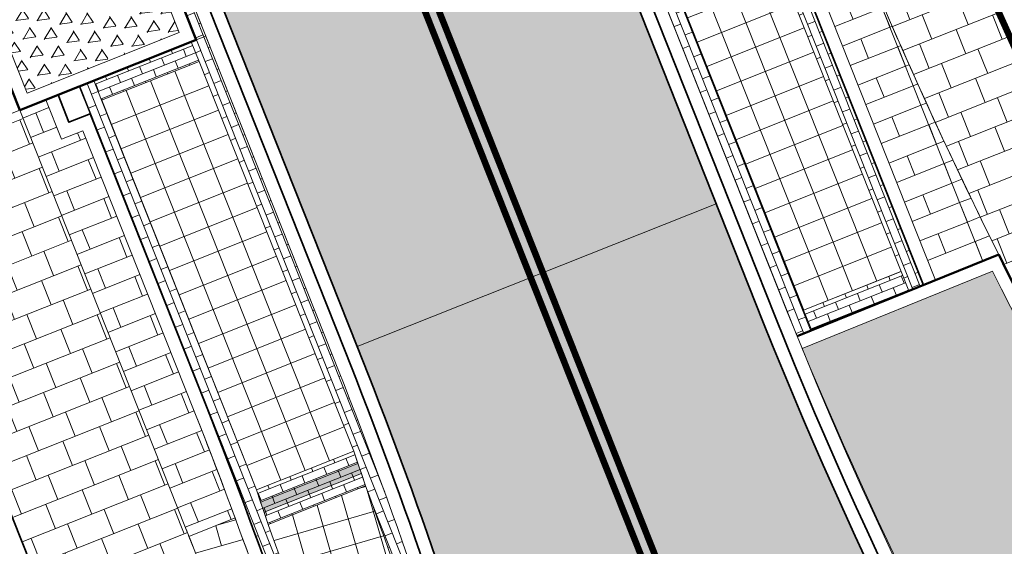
# Model space of a CAD drawing. Header units: metres. Extents: x 196674 to 197628, y 355499 to 356232.
# Tile 18 of 209: x 196875.77 to 196890.81, y 355794.49 to 355802.53. Entities that reach past the tile are written whole.
import ezdxf

# ---------------------------------------------------------------- set-up
doc = ezdxf.new("R2010")
doc.units = ezdxf.units.M
doc.linetypes.add('VW-30270_STREEP', pattern=[3, 0.3, -2.7])
doc.layers.get('0').update_dxf_attribs({"lineweight": 25})
for name, color, linetype, lineweight, true_color in [('N-WE-GR-BEPLANTING_BEPLANTINGSPLAN_DERDEN-V', 7, 'Continuous', 5, 0xd3e799), ('N-WE-VH-GESLOTENVERHARDING_ASFALT_RIJBAAN-V', 7, 'Continuous', 5, 0xd6d6d6), ('N-WE-VH-GOOT-TEGEL_200x200-G', 7, 'Continuous', 35, 0x00a5a5), ('N-WE-VH-HALFVERHARDING_GEBONDEN_SPLIT-A', 7, 'Continuous', 5, 0xaab7a9), ('N-WE-VH-KANTOPSLUITING_GELEIDEBAND_50 200-G', 1, 'Continuous', 35, 0xff0000), ('N-WE-VH-KANTOPSLUITING_OPSLUITBAND_200X250-G', 7, 'Continuous', 50, 0x0029a5), ('N-WE-VH-OPENVERHARDING_STRAATBAKSTEEN_PARKEERVAK-V', 7, 'Continuous', 5, 0xffffff), ('N-WE-VH-OPENVERHARDING_STRAATBAKSTEEN_ROOD_ELLEBOOG_LINGE-A', 7, 'Continuous', 5, 0xdaaea0), ('N-WE-VH-OPENVERHARDING_STRAATBAKSTEEN_ROOD_HALFSTEENS-LINGE-A', 7, 'Continuous', 5, 0xdaaea0), ('N-WE-VH-OPENVERHARDING_STRAATBAKSTEEN_ROOD_STREKKEN-LINGE-A', 7, 'Continuous', 5, 0xdaaea0), ('N-WE-VH-OPENVERHARDING_TEGEL_200x300_FIETSPAD_ROOD-A', 7, 'Continuous', 5, 0xe04d68), ('N-WE-VW-MARKERING_LANGS_STREEP_30270_010-G', 7, 'VW-30270_STREEP', 13, 0xffffff), ('N-WE-VW-MARKERING_LANGS_STREEP_DOORGETROKKEN_010-G', 7, 'Continuous', 13, 0xffffff)]:
    doc.layers.add(name, color=color, linetype=linetype, lineweight=lineweight, true_color=true_color)
doc.layers.add('N-WE-VH-HULPLIJN-G', color=40, linetype='Continuous', lineweight=5, plot=False)
for name, color, linetype, lineweight in [('N-WE-VH-KANTOPSLUITING_ACHTERKANTBAND-G', 50, 'Continuous', 18), ('N-WE-VH-MATERIAALGRENS-G', 7, 'Continuous', 13), ('N-WE-VH-OPENVERHARDING_TEGEL_400x400_PARKEERVAKKEN-A', 252, 'Continuous', 5)]:
    doc.layers.add(name, color=color, linetype=linetype, lineweight=lineweight)
pattern_1 = [(21.67232329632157, (196753.6511661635, 356089.3677123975), (0.1792042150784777, 0.4155548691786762), [1.28, -0.64]), (291.6723232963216, (196753.2966401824, 356090.2598510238), (0.1792042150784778, 0.4155548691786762), [1.28, -0.64])]
pattern_2 = [(21.67232329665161, (0, 0), (-0.1477191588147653, 0.3717244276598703), []), (111.6723232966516, (0, 0), (-0.5575866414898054, -0.2215787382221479), [0.4, -0.4]), (111.6723232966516, (0.3717244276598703, 0.1477191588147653), (-0.5575866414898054, -0.2215787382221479), [-0.4, 0.4])]
pattern_3 = [(291.6723232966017, (0, 0), (0.3002232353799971, -0.2680783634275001), [0.12, -0.12]), (21.67232329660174, (0, 0), (-0.04431574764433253, 0.1115173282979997), [])]

# ---------------------------------------------------------------- blocks, each defined once
blk = doc.blocks.new('Boomplantvak 2900x2900')
at = {"layer": 'N-WE-VH-HALFVERHARDING_GEBONDEN_SPLIT-A'}
h = blk.add_hatch(dxfattribs=at)
h.set_pattern_fill('AVH-GRAVEL-SO', color=251, scale=0.3, pattern_type=2)
h.set_pattern_definition([(255.963757, (0.768, 1.164), (1.562108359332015e-08, -1.200000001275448), [0.197909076, -4.74981768]), (127.568592, (0.888, 1.008), (-8.399999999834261, 10.80000000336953), [0.196814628, -19.484648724]), (12.094757, (0.72, 0.972), (10.79999999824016, 2.399999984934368), [0.171813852, -17.00957142]), (255.963757, (1.068, 1.164), (1.562108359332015e-08, -1.200000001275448), [0.197909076, -4.74981768]), (127.568592, (1.188, 1.008), (-8.399999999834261, 10.80000000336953), [0.196814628, -19.484648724]), (12.094757, (1.02, 0.972), (10.79999999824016, 2.399999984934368), [0.171813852, -17.00957142]), (12.094757, (0.42, 0.972), (10.79999999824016, 2.399999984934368), [0.171813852, -17.00957142]), (127.568592, (0.588, 1.008), (-8.399999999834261, 10.80000000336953), [0.196814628, -19.484648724]), (255.963757, (0.468, 1.164), (1.562108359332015e-08, -1.200000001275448), [0.197909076, -4.74981768]), (255.963757, (0.168, 1.164), (1.562108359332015e-08, -1.200000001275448), [0.197909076, -4.74981768]), (127.568592, (0.288, 1.008), (-8.399999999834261, 10.80000000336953), [0.196814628, -19.484648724]), (12.094757, (0.12, 0.972), (10.79999999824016, 2.399999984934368), [0.171813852, -17.00957142]), (12.094757, (0, 0.672), (10.79999999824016, 2.399999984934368), [0.171813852, -17.00957142]), (127.568592, (0.168, 0.708), (-8.399999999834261, 10.80000000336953), [0.196814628, -19.484648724]), (255.963757, (0.048, 0.864), (1.562108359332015e-08, -1.200000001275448), [0.197909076, -4.74981768]), (255.963757, (0.348, 0.864), (1.562108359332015e-08, -1.200000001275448), [0.197909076, -4.74981768]), (127.568592, (0.468, 0.708), (-8.399999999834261, 10.80000000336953), [0.196814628, -19.484648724]), (12.094757, (0.3, 0.672), (10.79999999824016, 2.399999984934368), [0.171813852, -17.00957142]), (12.094757, (0.8999999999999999, 0.672), (10.79999999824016, 2.399999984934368), [0.171813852, -17.00957142]), (127.568592, (1.068, 0.708), (-8.399999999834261, 10.80000000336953), [0.196814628, -19.484648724]), (255.963757, (0.948, 0.864), (1.562108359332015e-08, -1.200000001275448), [0.197909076, -4.74981768]), (12.094757, (0.6, 0.672), (10.79999999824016, 2.399999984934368), [0.171813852, -17.00957142]), (127.568592, (0.768, 0.708), (-8.399999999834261, 10.80000000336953), [0.196814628, -19.484648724]), (255.963757, (0.648, 0.864), (1.562108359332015e-08, -1.200000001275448), [0.197909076, -4.74981768]), (12.094757, (0.12, 0.372), (10.79999999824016, 2.399999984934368), [0.171813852, -17.00957142]), (127.568592, (0.288, 0.408), (-8.399999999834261, 10.80000000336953), [0.196814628, -19.484648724]), (255.963757, (0.168, 0.564), (1.562108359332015e-08, -1.200000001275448), [0.197909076, -4.74981768]), (255.963757, (0.468, 0.564), (1.562108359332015e-08, -1.200000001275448), [0.197909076, -4.74981768]), (127.568592, (0.588, 0.408), (-8.399999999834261, 10.80000000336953), [0.196814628, -19.484648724]), (12.094757, (0.42, 0.372), (10.79999999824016, 2.399999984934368), [0.171813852, -17.00957142]), (12.094757, (1.02, 0.372), (10.79999999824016, 2.399999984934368), [0.171813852, -17.00957142]), (127.568592, (1.188, 0.408), (-8.399999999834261, 10.80000000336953), [0.196814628, -19.484648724]), (255.963757, (1.068, 0.564), (1.562108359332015e-08, -1.200000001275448), [0.197909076, -4.74981768]), (12.094757, (0.72, 0.372), (10.79999999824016, 2.399999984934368), [0.171813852, -17.00957142]), (127.568592, (0.888, 0.408), (-8.399999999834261, 10.80000000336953), [0.196814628, -19.484648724]), (255.963757, (0.768, 0.564), (1.562108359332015e-08, -1.200000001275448), [0.197909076, -4.74981768]), (255.963757, (0.648, 0.264), (1.562108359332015e-08, -1.200000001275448), [0.197909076, -4.74981768]), (127.568592, (0.768, 0.108), (-8.399999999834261, 10.80000000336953), [0.196814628, -19.484648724]), (12.094757, (0.6, 0.072), (10.79999999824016, 2.399999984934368), [0.171813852, -17.00957142]), (255.963757, (0.948, 0.264), (1.562108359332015e-08, -1.200000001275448), [0.197909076, -4.74981768]), (127.568592, (1.068, 0.108), (-8.399999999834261, 10.80000000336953), [0.196814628, -19.484648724]), (12.094757, (0.8999999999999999, 0.072), (10.79999999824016, 2.399999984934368), [0.171813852, -17.00957142]), (12.094757, (0.3, 0.072), (10.79999999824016, 2.399999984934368), [0.171813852, -17.00957142]), (127.568592, (0.468, 0.108), (-8.399999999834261, 10.80000000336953), [0.196814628, -19.484648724]), (255.963757, (0.348, 0.264), (1.562108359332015e-08, -1.200000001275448), [0.197909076, -4.74981768]), (255.963757, (0.048, 0.264), (1.562108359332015e-08, -1.200000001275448), [0.197909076, -4.74981768]), (127.568592, (0.168, 0.108), (-8.399999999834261, 10.80000000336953), [0.196814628, -19.484648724]), (12.094757, (0, 0.072), (10.79999999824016, 2.399999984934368), [0.171813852, -17.00957142]), (63.434949, (0.31199946, 1.139999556), (-1.073312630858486, 0.536656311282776), [5.039999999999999e-07, -1.199999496]), (0, (0.216, 1.14), (0, 1.2), [0, -1.2]), (63.434949, (0.31199946, 1.139999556), (-1.073312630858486, 0.536656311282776), [5.039999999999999e-07, -1.199999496]), (0, (0.216, 1.14), (0, 1.2), [0, -1.2])])
h.paths.add_polyline_path([(0.2000000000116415, -0.2000000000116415), (2.699999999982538, -0.2000000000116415), (2.699999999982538, -2.700000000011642), (0.2000000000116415, -2.700000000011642)])
at = {"layer": 'N-WE-VH-OPENVERHARDING_STRAATBAKSTEEN_ROOD_STREKKEN-LINGE-A', "true_color": 0xb05e45}
h = blk.add_hatch(dxfattribs=at)
h.set_pattern_fill('AVH-BSS_LINGEFORMAAT_HALFST', color=25, scale=1.5, angle=90, pattern_type=2)
h.set_pattern_definition([(90, (-1.469576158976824e-17, -2.980000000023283), (-0.18, 0.36), [0.12, -0.12]), (180, (-1.469576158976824e-17, -2.980000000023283), (-1.469576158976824e-17, -0.12), [])])
h.paths.add_polyline_path([(2.899999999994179, -3.060000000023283), (2.899999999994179, -2.900000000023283), (0, -2.900000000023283), (0, -3.060000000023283)])
at = {"layer": 'N-WE-VH-KANTOPSLUITING_ACHTERKANTBAND-G', "ltscale": 0.2, "flags": 128}
blk.add_lwpolyline([(0.2000000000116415, -0.2000000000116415), (2.699999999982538, -0.2000000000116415), (2.699999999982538, -2.700000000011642), (0.2000000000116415, -2.700000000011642)], close=True, dxfattribs=at)
at = {"layer": 'N-WE-VH-KANTOPSLUITING_OPSLUITBAND_200X250-G', "ltscale": 0.1, "flags": 128}
blk.add_lwpolyline([(0, 0), (2.899999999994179, 0), (2.899999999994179, -2.900000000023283), (0, -2.900000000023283)], close=True, dxfattribs=at)
at = {"layer": 'N-WE-VH-MATERIAALGRENS-G', "ltscale": 0.2, "flags": 128}
blk.add_lwpolyline([(2.899999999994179, -2.900000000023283), (2.899999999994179, -3.060000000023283), (-2.939152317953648e-17, -3.060000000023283), (0, -2.900000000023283)], dxfattribs=at)

msp = doc.modelspace()

# ---------------------------------------------------------------- hatches: boundary and pattern name
at = {"layer": 'N-WE-GR-BEPLANTING_BEPLANTINGSPLAN_DERDEN-V'}
h = msp.add_hatch(color=256, dxfattribs=at)
h.dxf.hatch_style = 1
edge = h.paths.add_edge_path()
edge.add_arc((196956.0392961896, 355831.557662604), 73.2000000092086, 206.679637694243, 214.2890398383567, ccw=False)
edge.add_line((196890.6328258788, 355798.6907545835), (196887.725227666, 355797.5142468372))
edge.add_arc((196953.6466615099, 355824.9915770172), 71.41875883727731, 202.6273192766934, 210.8473913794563)
edge.add_arc((196947.7187872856, 355822.005322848), 64.80000000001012, 211.2680322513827, 223.9325145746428)
edge.add_line((196901.0525813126, 355777.0463947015), (196902.1180833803, 355778.1366212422))
edge.add_arc((196900.1156082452, 355780.0936836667), 2.80000000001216, 315.6571076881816, 402.6219265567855)
edge.add_arc((196956.0392961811, 355831.5576625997), 73.19999999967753, 214.2890398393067, 222.6219265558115, ccw=False)
edge = h.paths.add_edge_path()
edge.add_arc((196906.9732655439, 355773.5186702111), 2.799999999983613, 49.7888985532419, 135.6571076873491)
edge.add_line((196904.9707904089, 355775.4757326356), (196903.8417357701, 355774.3204788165))
edge.add_arc((196947.7187872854, 355822.0053228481), 64.79999999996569, 227.3813923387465, 234.6510346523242)
edge.add_line((196910.2284304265, 355769.1516272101), (196912.7141476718, 355772.5562091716))
edge.add_arc((196956.0392961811, 355831.5576625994), 73.19999999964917, 229.7888985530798, 233.70992146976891, ccw=False)
at = {"layer": 'N-WE-VH-GESLOTENVERHARDING_ASFALT_RIJBAAN-V'}
h = msp.add_hatch(color=256, dxfattribs=at)
h.dxf.hatch_style = 1
edge = h.paths.add_edge_path()
edge.add_arc((196883.3869817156, 355902.656361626), 35.20000000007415, 190.3623505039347, 201.6723232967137, ccw=False)
edge.add_line((196848.7610979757, 355896.3248392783), (196847.4465985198, 355903.5135851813))
edge.add_line((196847.4465985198, 355903.5135851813), (196844.3970627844, 355902.9562763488))
edge.add_arc((196843.2169703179, 355902.7386028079), 1.199999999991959, -162.07585362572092, 10.451002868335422, ccw=False)
edge.add_line((196842.0752125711, 355902.3692936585), (196839.6613549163, 355901.3959846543))
edge.add_line((196839.6613549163, 355901.3959846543), (196841.5430613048, 355896.6608085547))
edge.add_line((196841.5430613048, 355896.6608085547), (196880.9310656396, 355797.5437848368))
edge.add_line((196880.9310656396, 355797.5437848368), (196886.4141529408, 355799.7227028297))
edge.add_line((196886.4141529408, 355799.7227028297), (196850.6752320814, 355889.6570756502))
edge = h.paths.add_edge_path()
edge.add_line((196887.127705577, 355797.9270999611), (196886.4141529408, 355799.7227028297))
edge.add_line((196886.4141529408, 355799.7227028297), (196880.9310656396, 355797.5437848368))
edge.add_arc((196811.0468732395, 355769.7725829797), 75.19999999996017, 15.961689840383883, 21.672323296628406, ccw=False)
edge.add_line((196883.347596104, 355790.4521737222), (196885.8710435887, 355781.6296066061))
edge.add_line((196885.8710435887, 355781.6296066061), (196888.851592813, 355782.4819213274))
edge.add_arc((196890.0050295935, 355782.8129554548), 1.199999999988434, 31.48532323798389, 196.013376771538, ccw=False)
edge.add_line((196891.0283583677, 355783.4396916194), (196893.8052155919, 355785.3397151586))
edge.add_arc((196947.7187872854, 355822.005322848), 65.19999999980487, 201.6723232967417, 214.2188842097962, ccw=False)
edge = h.paths.add_edge_path()
edge.add_line((196888.851592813, 355782.4819213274), (196885.8710435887, 355781.6296066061))
edge.add_line((196885.8710435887, 355781.6296066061), (196886.4183877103, 355779.7159625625))
edge.add_arc((196929.4911587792, 355792.0357187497), 44.80000000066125, 195.961689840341, 202.0117847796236)
edge.add_arc((196929.4911587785, 355792.0357187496), 44.80000000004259, 202.0117847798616, 205.4818459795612)
edge.add_line((196889.0492290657, 355772.7616345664), (196892.1305482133, 355774.2231386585))
edge.add_arc((196932.2977115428, 355794.9508734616), 45.20000000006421, 196.0133767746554, 207.2953995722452, ccw=False)
at = {"layer": 'N-WE-VH-OPENVERHARDING_STRAATBAKSTEEN_PARKEERVAK-V'}
h = msp.add_hatch(color=256, dxfattribs=at)
h.dxf.hatch_style = 1
h.paths.add_polyline_path([(196880.9933304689, 355795.6062729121), (196880.9415350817, 355795.7578605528), (196879.454437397, 355795.1669044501), (196879.506072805, 355795.0152532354)])
at = {"layer": 'N-WE-VH-OPENVERHARDING_STRAATBAKSTEEN_ROOD_ELLEBOOG_LINGE-A', "true_color": 0xb05e45}
h = msp.add_hatch(dxfattribs=at)
h.set_pattern_fill('AVH-ROO_BSS_LINGEFRMT_ELLEBOOG', color=25, scale=4, angle=21.67232329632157, pattern_type=2)
h.set_pattern_definition(pattern_1)
edge = h.paths.add_edge_path()
edge.add_line((196854.634800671, 355847.3068900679), (196851.3665704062, 355846.0082851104))
edge.add_line((196851.3665704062, 355846.0082851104), (196852.9006189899, 355842.0887260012))
edge.add_line((196852.9006189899, 355842.0887260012), (196853.796900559, 355840.1496289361))
edge.add_line((196853.796900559, 355840.1496289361), (196854.5423430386, 355838.4176919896))
edge.add_line((196854.5423430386, 355838.4176919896), (196854.9167043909, 355838.5587630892))
edge.add_line((196854.9167043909, 355838.5587630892), (196855.1680830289, 355837.9095865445))
edge.add_line((196855.1680830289, 355837.9095865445), (196854.813907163, 355837.7761896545))
edge.add_line((196854.813907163, 355837.7761896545), (196858.0740962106, 355829.1894290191))
edge.add_line((196858.0740962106, 355829.1894290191), (196858.4847609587, 355829.3566530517))
edge.add_line((196858.4847609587, 355829.3566530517), (196858.6461048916, 355828.9515408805))
edge.add_line((196858.6461048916, 355828.9515408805), (196858.8074488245, 355828.5464287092))
edge.add_line((196858.8074488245, 355828.5464287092), (196858.3967840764, 355828.3792046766))
edge.add_line((196858.3967840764, 355828.3792046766), (196860.1905359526, 355823.8524921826))
edge.add_arc((196860.3361869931, 355823.4144153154), 0.4616552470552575, 27.314097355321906, 108.390845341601, ccw=False)
edge.add_arc((196860.3361869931, 355823.4144153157), 0.4616552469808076, -65.41169166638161, 27.31409731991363, ccw=False)
edge.add_line((196860.5282795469, 355822.9946224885), (196862.5133318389, 355818.0350498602))
edge.add_line((196862.5133318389, 355818.0350498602), (196866.2864310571, 355808.5456891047))
edge.add_line((196866.2864310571, 355808.5456891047), (196867.581257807, 355805.2878631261))
edge.add_line((196867.581257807, 355805.2878631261), (196867.9217623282, 355804.4098501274))
edge.add_line((196867.9217623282, 355804.4098501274), (196870.0653635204, 355798.8824353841))
edge.add_line((196870.0653635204, 355798.8824353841), (196873.358203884, 355800.1908192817))
edge.add_line((196873.358203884, 355800.1908192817), (196854.634800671, 355847.3068900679))
h.paths.add_polyline_path([(196841.0858936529, 355881.4017207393), (196837.7140431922, 355880.0443230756), (196839.5772904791, 355875.4159143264), (196841.1301816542, 355871.4390365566), (196841.7395418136, 355871.6956293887), (196843.151059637, 355868.2801940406), (196842.63141636, 355868.0392346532), (196843.4900363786, 355865.8687646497), (196844.0232237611, 355866.1116903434), (196845.3695745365, 355862.6465332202), (196844.746755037, 355862.3643601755), (196846.1745000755, 355858.6130248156), (196846.5038240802, 355858.7491365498), (196846.7150110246, 355858.2732877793), (196846.3951378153, 355858.1530437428), (196848.5058357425, 355853.0721934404), (196849.2454863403, 355851.269035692), (196849.5001118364, 355850.6861876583), (196850.030891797, 355850.9013806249), (196851.4569500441, 355847.2645212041), (196850.9688039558, 355847.0245952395), (196851.3665704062, 355846.0082851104), (196854.634800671, 355847.3068900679)])
h.paths.add_polyline_path([(196880.8574146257, 355842.0475994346), (196879.1419714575, 355846.3041045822), (196878.6767607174, 355847.4279524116), (196878.4514744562, 355847.9909747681), (196877.8947571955, 355847.7672206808), (196876.4362827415, 355851.384245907), (196877.0026204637, 355851.6118666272), (196876.8501220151, 355851.9929819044), (196875.7116283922, 355855.0583460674), (196872.1529597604, 355853.6441706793), (196890.8763631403, 355806.5280994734), (196895.0099379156, 355808.1707361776), (196891.3852624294, 355816.3565551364), (196888.3845230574, 355823.3092453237), (196884.0420041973, 355833.6126927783), (196884.3159500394, 355833.7740029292), (196883.9444415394, 355834.1288702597), (196882.5075790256, 355837.8448770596)])
edge = h.paths.add_edge_path()
edge.add_arc((196871.2374186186, 355865.9375688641), 0.2898915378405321, 99.84772102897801, 297.5182277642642, ccw=False)
edge.add_line((196871.187838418, 355866.2231890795), (196867.9303796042, 355874.2523537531))
edge.add_line((196867.9303796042, 355874.2523537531), (196867.1835981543, 355876.035643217))
edge.add_line((196867.1835981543, 355876.035643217), (196864.8483598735, 355881.7495890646))
edge.add_line((196864.8483598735, 355881.7495890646), (196864.1513045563, 355883.6890990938))
edge.add_line((196864.1513045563, 355883.6890990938), (196863.8494427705, 355884.6024968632))
edge.add_line((196863.8494427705, 355884.6024968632), (196863.4774495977, 355884.4671676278))
edge.add_line((196863.4774495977, 355884.4671676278), (196862.1200399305, 355887.8133126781))
edge.add_line((196862.1200399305, 355887.8133126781), (196862.4051404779, 355888.0123878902))
edge.add_line((196862.4051404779, 355888.0123878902), (196861.9821257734, 355889.082991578))
edge.add_line((196861.9821257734, 355889.082991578), (196861.7565284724, 355889.7133117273))
edge.add_line((196861.7565284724, 355889.7133117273), (196861.5701991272, 355889.6476588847))
edge.add_line((196861.5701991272, 355889.6476588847), (196861.3862929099, 355890.1423955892))
edge.add_line((196861.3862929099, 355890.1423955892), (196861.5669729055, 355890.2142988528))
edge.add_line((196861.5669729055, 355890.2142988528), (196861.446571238, 355890.5415519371))
edge.add_line((196861.446571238, 355890.5415519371), (196861.749, 355890.659))
edge.add_line((196861.749, 355890.659), (196860.359, 355894.034))
edge.add_line((196860.359, 355894.034), (196860.127, 355893.937))
edge.add_line((196860.127, 355893.937), (196859.854, 355894.644))
edge.add_line((196859.854, 355894.644), (196860.083, 355894.727))
edge.add_line((196860.083, 355894.727), (196859.6792949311, 355895.7113569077))
edge.add_line((196859.6792949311, 355895.7113569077), (196856.0146416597, 355894.255064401))
edge.add_line((196856.0146416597, 355894.255064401), (196872.1529597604, 355853.6441706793))
edge.add_line((196872.1529597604, 355853.6441706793), (196875.7116283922, 355855.0583460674))
edge.add_line((196875.7116283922, 355855.0583460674), (196873.8583172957, 355860.0483374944))
edge.add_line((196873.8583172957, 355860.0483374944), (196871.3713574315, 355865.6804745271))
edge = h.paths.add_edge_path()
edge.add_line((196857.0729405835, 355901.7350927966), (196856.2620444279, 355903.5931532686))
edge.add_line((196856.2620444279, 355903.5931532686), (196856.1540861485, 355903.5406490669))
edge.add_line((196856.1540861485, 355903.5406490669), (196855.9286700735, 355904.0573672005))
edge.add_line((196855.9286700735, 355904.0573672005), (196856.0598969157, 355904.1146143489))
edge.add_line((196856.0598969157, 355904.1146143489), (196855.6229645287, 355905.16350213))
edge.add_line((196855.6229645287, 355905.16350213), (196855.4794456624, 355905.1088460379))
edge.add_line((196855.4794456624, 355905.1088460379), (196855.293381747, 355905.6217776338))
edge.add_line((196855.293381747, 355905.6217776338), (196855.4372839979, 355905.6790478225))
edge.add_line((196855.4372839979, 355905.6790478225), (196854.7639172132, 355907.3387920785))
edge.add_line((196854.7639172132, 355907.3387920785), (196854.6331884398, 355907.2857547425))
edge.add_line((196854.6331884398, 355907.2857547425), (196854.3865365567, 355907.8820846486))
edge.add_line((196854.3865365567, 355907.8820846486), (196854.5730159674, 355907.9594224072))
edge.add_line((196854.5730159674, 355907.9594224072), (196853.9598522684, 355909.5017534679))
edge.add_line((196853.9598522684, 355909.5017534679), (196853.7649923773, 355909.4064519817))
edge.add_line((196853.7649923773, 355909.4064519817), (196853.5230847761, 355910.0041915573))
edge.add_line((196853.5230847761, 355910.0041915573), (196853.7213924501, 355910.0956280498))
edge.add_line((196853.7213924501, 355910.0956280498), (196853.1065108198, 355911.6127306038))
edge.add_line((196853.1065108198, 355911.6127306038), (196850.6789398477, 355917.6353734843))
edge.add_line((196850.6789398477, 355917.6353734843), (196848.7404598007, 355916.8650446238))
edge.add_line((196848.7404598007, 355916.8650446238), (196850.8308011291, 355911.6048432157))
edge.add_arc((196821.371640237, 355899.8980998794), 31.7000000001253, 10.362350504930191, 21.67232329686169, ccw=False)
edge.add_line((196852.5546094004, 355905.6000674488), (196852.9441035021, 355903.4699987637))
edge.add_arc((196880.7825270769, 355908.5603988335), 28.29999999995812, 190.362350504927, 201.6723232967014)
edge.add_line((196854.48302382, 355898.1092683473), (196856.0146416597, 355894.255064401))
edge.add_line((196856.0146416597, 355894.255064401), (196859.6792949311, 355895.7113569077))
edge.add_line((196859.6792949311, 355895.7113569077), (196858.689, 355898.126))
edge.add_line((196858.689, 355898.126), (196858.4799999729, 355898.0369999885))
edge.add_line((196858.4799999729, 355898.0369999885), (196857.8911247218, 355899.311631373))
edge.add_line((196857.8911247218, 355899.311631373), (196857.0729405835, 355901.7350927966))
h = msp.add_hatch(dxfattribs=at)
h.set_pattern_fill('AVH-ROO_BSS_LINGEFRMT_ELLEBOOG', color=25, scale=4, angle=21.67232329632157, pattern_type=2)
h.set_pattern_definition(pattern_1)
edge = h.paths.add_edge_path()
edge.add_line((196875.891233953, 355793.8166349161), (196873.358203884, 355800.1908192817))
edge.add_line((196873.358203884, 355800.1908192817), (196870.0653635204, 355798.8824353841))
edge.add_line((196870.0653635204, 355798.8824353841), (196870.8901419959, 355796.7556905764))
edge.add_line((196870.8901419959, 355796.7556905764), (196871.1677941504, 355796.075613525))
edge.add_line((196871.1677941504, 355796.075613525), (196871.7232828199, 355796.3024005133))
edge.add_line((196871.7232828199, 355796.3024005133), (196873.1973982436, 355792.6917241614))
edge.add_line((196873.1973982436, 355792.6917241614), (196872.6419095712, 355792.464937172))
edge.add_line((196872.6419095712, 355792.464937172), (196875.0300273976, 355786.615516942))
edge.add_line((196875.0300273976, 355786.615516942), (196875.1912644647, 355786.1853241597))
edge.add_line((196875.1912644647, 355786.1853241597), (196875.7530985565, 355786.3959006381))
edge.add_line((196875.7530985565, 355786.3959006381), (196877.2271339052, 355782.4630619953))
edge.add_line((196877.2271339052, 355782.4630619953), (196876.6652998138, 355782.252485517))
edge.add_line((196876.6652998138, 355782.252485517), (196877.0741180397, 355781.1617273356))
edge.add_line((196877.0741180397, 355781.1617273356), (196877.4808152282, 355781.296108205))
edge.add_line((196877.4808152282, 355781.296108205), (196877.7648391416, 355780.6230941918))
edge.add_line((196877.7648391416, 355780.6230941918), (196877.3834613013, 355780.4683406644))
edge.add_line((196877.3834613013, 355780.4683406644), (196878.044007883, 355778.8629740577))
edge.add_line((196878.044007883, 355778.8629740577), (196878.2656240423, 355778.9394968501))
edge.add_line((196878.2656240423, 355778.9394968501), (196878.5694324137, 355778.1756764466))
edge.add_line((196878.5694324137, 355778.1756764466), (196878.3856203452, 355778.0671034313))
edge.add_line((196878.3856203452, 355778.0671034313), (196878.9896765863, 355776.4391494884))
edge.add_line((196878.9896765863, 355776.4391494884), (196881.7695129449, 355769.6601968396))
edge.add_line((196881.7695129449, 355769.6601968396), (196883.0720351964, 355770.0942488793))
edge.add_arc((196920.6409497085, 355782.6137002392), 39.59999999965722, 195.9616898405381, 198.4301170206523, ccw=False)
edge.add_line((196882.5676967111, 355771.7239157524), (196878.1165628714, 355787.2861286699))
edge.add_arc((196811.5364424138, 355768.2427555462), 69.25000000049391, 15.96168984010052, 21.67232329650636)
at = {"layer": 'N-WE-VH-OPENVERHARDING_STRAATBAKSTEEN_ROOD_HALFSTEENS-LINGE-A', "true_color": 0xb05e45}
h = msp.add_hatch(dxfattribs=at)
h.set_pattern_fill('AVH-BSS_LINGEFORMAAT_HALFST', color=25, scale=4, angle=111.6723232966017, pattern_type=2)
h.set_pattern_definition([(111.6723232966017, (196890.4853946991, 355798.8468515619), (-0.800595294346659, 0.714875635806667), [0.32, -0.32]), (201.6723232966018, (196890.4853946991, 355798.8468515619), (0.1181753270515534, -0.2973795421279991), [])])
h.paths.add_polyline_path([(196889.762322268, 355798.554273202), (196890.4853946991, 355798.8468515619), (196887.9025677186, 355805.3463462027), (196887.1777050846, 355805.058293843)])
h.paths.add_polyline_path([(196885.1579221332, 355811.0886730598), (196884.8326634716, 355810.959419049), (196887.1777050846, 355805.0582938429), (196887.9025677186, 355805.3463462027), (196885.3174824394, 355811.8515236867), (196884.9178786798, 355811.6927255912)])
h = msp.add_hatch(dxfattribs=at)
h.set_pattern_fill('AVH-BSS_LINGEFORMAAT_HALFST', color=25, scale=4, angle=111.67, pattern_type=2)
h.set_pattern_definition([(111.67, (196890.4853946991, 355798.8468515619), (-0.80056630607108, 0.7149080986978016), [0.32, -0.32]), (201.67, (196890.4853946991, 355798.8468515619), (0.1181632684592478, -0.2973843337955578), [])])
edge = h.paths.add_edge_path()
edge.add_line((196890.72895553, 355798.9454041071), (196890.4853946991, 355798.8468515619))
edge.add_line((196890.4853946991, 355798.8468515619), (196888.1995881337, 355804.5989161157))
edge.add_arc((196956.0392961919, 355831.5576626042), 73.00000001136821, 201.6723232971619, 206.5349265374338)
h = msp.add_hatch(dxfattribs=at)
h.set_pattern_fill('AVH-BSS_LINGEFORMAAT_HALFST', color=25, scale=4, angle=111.6699999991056, pattern_type=2)
h.set_pattern_definition([(111.6699999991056, (196825.8108468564, 355944.3732953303), (-0.8005663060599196, 0.7149080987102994), [0.32, -0.32]), (201.6699999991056, (196825.8108468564, 355944.3732953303), (0.1181632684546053, -0.2973843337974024), [])])
h.paths.add_polyline_path([(196878.3595370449, 355794.6457179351), (196879.0649190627, 355794.9260289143, 0.006011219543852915), (196878.4405119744, 355796.5540664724), (196876.7393727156, 355800.8348586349), (196876.4141134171, 355800.7056046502), (196876.1740619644, 355801.3096773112), (196875.7744517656, 355801.1508954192)])
h = msp.add_hatch(dxfattribs=at)
h.set_pattern_fill('AVH-BSS_LINGEFORMAAT_HALFST', color=25, scale=4, angle=286.2030471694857, pattern_type=2)
h.set_pattern_definition([(286.2030471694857, (196825.8108468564, 355944.3732953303), (0.7288143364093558, -0.7879274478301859), [0.32, -0.32]), (16.20304716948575, (196825.8108468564, 355944.3732953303), (-0.08929349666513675, 0.3072892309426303), [])])
edge = h.paths.add_edge_path()
edge.add_line((196879.0649190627, 355794.9260289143), (196878.3594083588, 355794.6456667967))
edge.add_arc((196811.5364423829, 355768.2427555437), 71.85000003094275, 16.043559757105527, 21.559834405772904, ccw=False)
edge.add_line((196880.5880186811, 355788.0998025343), (196881.1834672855, 355788.2728306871))
edge.add_line((196881.1834672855, 355788.2728306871), (196880.7709214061, 355789.7151883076))
edge.add_arc((196811.04687324, 355769.7725829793), 72.51999999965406, 15.9616898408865, 20.29466985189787)
at = {"layer": 'N-WE-VH-OPENVERHARDING_STRAATBAKSTEEN_ROOD_STREKKEN-LINGE-A', "true_color": 0xb05e45}
h = msp.add_hatch(dxfattribs=at)
h.set_pattern_fill('AVH-BSS_LINGEFORMAAT_HALFST', color=25, scale=1.5, angle=201.6723232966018, pattern_type=2)
h.set_pattern_definition([(201.6723232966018, (0, 0.9800000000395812), (-0.2680783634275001, -0.3002232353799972), [0.12, -0.12]), (291.6723232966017, (0, 0.9800000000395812), (0.1115173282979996, 0.04431574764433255), [])])
h.paths.add_polyline_path([(196886.7688082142, 355804.8958027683), (196886.8722116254, 355804.6355956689), (196889.2357181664, 355798.6880048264), (196889.3544552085, 355798.3892370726), (196889.57692815, 355798.4792567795), (196886.9918428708, 355804.9844342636)])
h.paths.add_polyline_path([(196884.1837229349, 355811.4009802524), (196884.301898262, 355811.1036007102), (196886.665404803, 355805.1560098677), (196886.7688082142, 355804.8958027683), (196886.9918428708, 355804.9844342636), (196884.4067575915, 355811.4896117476)])
h.paths.add_polyline_path([(196885.058875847, 355804.2162946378), (196887.6499236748, 355797.6995287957), (196887.8713022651, 355797.789105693), (196887.7488204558, 355798.0971281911), (196885.3853139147, 355804.0447190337), (196885.2819105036, 355804.3049261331)])
h.paths.add_polyline_path([(196882.4737905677, 355810.7214721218), (196885.058875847, 355804.2162946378), (196885.2819105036, 355804.3049261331), (196885.1785070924, 355804.5651332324), (196882.8150005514, 355810.5127240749), (196882.6968252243, 355810.8101036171)])
h = msp.add_hatch(dxfattribs=at)
h.set_pattern_fill('AVH-BSS_LINGEFORMAAT_HALFST', color=25, scale=1.5, angle=111.6723232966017, pattern_type=2)
h.set_pattern_definition([(111.6723232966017, (0, 1.220000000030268), (-0.3002232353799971, 0.2680783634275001), [0.12, -0.12]), (201.6723232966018, (0, 1.220000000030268), (0.04431574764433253, -0.1115173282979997), [])])
h.paths.add_polyline_path([(196887.7488204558, 355798.0971281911), (196887.8713022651, 355797.789105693), (196889.3544552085, 355798.3892370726), (196889.2357181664, 355798.6880048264)])
h.paths.add_polyline_path([(196885.2819105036, 355804.3049261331), (196885.3853139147, 355804.0447190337), (196886.8722116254, 355804.6355956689), (196886.7688082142, 355804.8958027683)])
h.paths.add_polyline_path([(196885.1785070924, 355804.5651332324), (196885.2819105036, 355804.3049261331), (196886.7688082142, 355804.8958027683), (196886.665404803, 355805.1560098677)])
h.paths.add_polyline_path([(196882.6968252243, 355810.8101036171), (196882.8150005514, 355810.5127240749), (196884.301898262, 355811.1036007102), (196884.1837229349, 355811.4009802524)])
h = msp.add_hatch(dxfattribs=at)
h.set_pattern_fill('AVH-BSS_LINGEFORMAAT_HALFST', color=25, scale=1.5, angle=21.67232329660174, pattern_type=2)
h.set_pattern_definition([(21.67232329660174, (0, 0), (0.2680783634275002, 0.3002232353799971), [0.12, -0.12]), (111.6723232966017, (0, 0), (-0.1115173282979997, -0.04431574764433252), [])])
edge = h.paths.add_edge_path()
edge.add_line((196879.3898931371, 355795.3564684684), (196877.0263865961, 355801.304059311))
edge.add_line((196877.0263865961, 355801.304059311), (196876.9082295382, 355801.6013928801))
edge.add_line((196876.9082295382, 355801.6013928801), (196876.6852082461, 355801.5127771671))
edge.add_line((196876.6852082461, 355801.5127771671), (196876.8513754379, 355801.0945802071))
edge.add_line((196876.8513754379, 355801.0945802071), (196878.6263741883, 355796.6279260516))
edge.add_arc((196811.0468732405, 355769.7725829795), 72.71999999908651, 15.961689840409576, 21.672323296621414, ccw=False)
edge.add_line((196880.9632105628, 355789.7701872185), (196881.3755247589, 355788.3286396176))
edge.add_line((196881.3755247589, 355788.3286396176), (196881.605993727, 355788.3956103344))
edge.add_line((196881.605993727, 355788.3956103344), (196881.5179946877, 355788.7032757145))
edge.add_line((196881.5179946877, 355788.7032757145), (196881.1939575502, 355789.836185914))
edge.add_arc((196811.0468732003, 355769.7725829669), 72.96000004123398, 15.96168984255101, 20.08302108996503)
edge.add_line((196879.570617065, 355794.8256892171), (196879.506072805, 355795.0152532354))
edge.add_line((196879.506072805, 355795.0152532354), (196879.454437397, 355795.1669044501))
edge.add_line((196879.454437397, 355795.1669044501), (196879.3898931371, 355795.3564684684))
edge = h.paths.add_edge_path()
edge.add_line((196880.5593412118, 355797.3960656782), (196878.6181894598, 355802.2808316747))
edge.add_line((196878.6181894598, 355802.2808316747), (196878.4694972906, 355802.2217500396))
edge.add_line((196878.4694972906, 355802.2217500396), (196878.3951632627, 355802.1922140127))
edge.add_line((196878.3951632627, 355802.1922140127), (196878.5132843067, 355801.8949359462))
edge.add_line((196878.5132843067, 355801.8949359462), (196880.8767908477, 355795.9473451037))
edge.add_line((196880.8767908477, 355795.9473451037), (196880.9415350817, 355795.7578605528))
edge.add_line((196880.9415350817, 355795.7578605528), (196880.9933304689, 355795.6062729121))
edge.add_line((196880.9933304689, 355795.6062729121), (196881.0580747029, 355795.4167883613))
edge.add_arc((196811.0468732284, 355769.7725829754), 74.56000001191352, 15.96168983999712, 20.117134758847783, ccw=False)
edge.add_line((196882.7322708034, 355790.2761772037), (196883.0544544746, 355789.1497471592))
edge.add_line((196883.0544544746, 355789.1497471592), (196883.1437479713, 355788.8424579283))
edge.add_line((196883.1437479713, 355788.8424579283), (196883.3729224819, 355788.9090524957))
edge.add_line((196883.3729224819, 355788.9090524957), (196882.9630177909, 355790.342175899))
edge.add_arc((196811.0468732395, 355769.7725829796), 74.80000000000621, 15.96168984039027, 21.67232329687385)
h = msp.add_hatch(dxfattribs=at)
h.set_pattern_fill('AVH-BSS_LINGEFORMAAT_HALFST', color=25, scale=1.5, angle=-68.32767670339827, pattern_type=2)
h.set_pattern_definition(pattern_3)
h.paths.add_polyline_path([(196878.5132843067, 355801.8949359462), (196878.3951632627, 355802.1922140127), (196876.9082295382, 355801.6013928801), (196877.0263865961, 355801.304059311)])
h = msp.add_hatch(dxfattribs=at)
h.set_pattern_fill('AVH-BSS_LINGEFORMAAT_HALFST', color=25, scale=1.5, angle=-68.32767670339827, pattern_type=2)
h.set_pattern_definition(pattern_3)
h.paths.add_polyline_path([(196881.0580747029, 355795.4167883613), (196880.8767908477, 355795.9473451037), (196879.3898931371, 355795.3564684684), (196879.570617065, 355794.8256892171)])
at = {"layer": 'N-WE-VH-OPENVERHARDING_TEGEL_200x300_FIETSPAD_ROOD-A'}
h = msp.add_hatch(dxfattribs=at)
h.set_pattern_fill('AVH-TEGEL_200X300_HALFST', color=256, scale=2, angle=21.67232329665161, pattern_type=2)
h.set_pattern_definition(pattern_2)
edge = h.paths.add_edge_path()
edge.add_line((196890.9875213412, 355805.7068098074), (196890.6905009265, 355806.454239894))
edge.add_line((196890.6905009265, 355806.454239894), (196887.9025677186, 355805.3463462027))
edge.add_line((196887.9025677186, 355805.3463462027), (196888.1995881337, 355804.5989161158))
edge.add_arc((196956.0392961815, 355831.5576625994), 72.9999999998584, 201.6723232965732, 214.1406011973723)
edge.add_arc((196956.0392961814, 355831.5576625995), 72.99999999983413, 214.1406011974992, 222.1230670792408)
edge.add_line((196901.8947677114, 355782.5947170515), (196904.1198853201, 355784.6068928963))
edge.add_arc((196956.0392961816, 355831.5576626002), 69.99999999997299, 201.6723232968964, 222.1230670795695, ccw=False)
h = msp.add_hatch(dxfattribs=at)
h.set_pattern_fill('AVH-TEGEL_200X300_HALFST', color=256, scale=2, angle=21.67232329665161, pattern_type=2)
h.set_pattern_definition(pattern_2)
edge = h.paths.add_edge_path()
edge.add_line((196878.3074427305, 355794.7768094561), (196875.7744515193, 355801.150896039))
edge.add_line((196875.7744515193, 355801.150896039), (196873.5440690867, 355800.2646713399))
edge.add_line((196873.5440690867, 355800.2646713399), (196876.0770961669, 355793.8904944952))
edge.add_arc((196811.536442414, 355768.2427555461), 69.45000000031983, 15.961689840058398, 21.672323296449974, ccw=False)
edge.add_line((196878.308852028, 355787.3411275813), (196882.3953861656, 355773.053641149))
edge.add_line((196882.3953861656, 355773.053641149), (196884.7028560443, 355773.7136280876))
edge.add_line((196884.7028560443, 355773.7136280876), (196880.616321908, 355788.0011145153))
edge.add_arc((196811.5364424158, 355768.2427555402), 71.85000000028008, 15.96168984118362, 16.20304718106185)
edge.add_arc((196811.5364424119, 355768.2427555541), 71.85000000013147, 16.20304716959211, 21.67232329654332)
at = {"layer": 'N-WE-VH-OPENVERHARDING_TEGEL_400x400_PARKEERVAKKEN-A'}
h = msp.add_hatch(dxfattribs=at)
h.set_pattern_fill('AVH-TEGEL_400X400_BLOK', color=256, angle=21.67232329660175, pattern_type=2)
h.set_pattern_definition([(21.67232329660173, (196889.2357181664, 355798.6880048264), (-0.1477191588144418, 0.3717244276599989), []), (111.6723232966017, (196889.2357181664, 355798.6880048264), (-0.3717244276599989, -0.1477191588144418), [])])
h.paths.add_polyline_path([(196886.8722116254, 355804.6355956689), (196889.2357181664, 355798.6880048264), (196887.7488204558, 355798.0971281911), (196885.3853139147, 355804.0447190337)])
h = msp.add_hatch(dxfattribs=at)
h.set_pattern_fill('AVH-TEGEL_400X400_BLOK', color=256, angle=-158.3276767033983, pattern_type=2)
h.set_pattern_definition([(201.6723232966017, (196877.0263865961, 355801.304059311), (0.1477191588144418, -0.3717244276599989), []), (291.6723232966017, (196877.0263865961, 355801.304059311), (0.3717244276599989, 0.1477191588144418), [])])
h.paths.add_polyline_path([(196879.3898931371, 355795.3564684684), (196877.0263865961, 355801.304059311), (196878.5132843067, 355801.8949359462), (196880.8767908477, 355795.9473451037)])
h = msp.add_hatch(dxfattribs=at)
h.set_pattern_fill('AVH-TEGEL_400X400_BLOK', color=256, angle=286.203047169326, pattern_type=2)
h.set_pattern_definition([(286.203047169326, (0.3200000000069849, 1.220000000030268), (0.3841115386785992, 0.1116168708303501), []), (16.20304716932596, (0.3200000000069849, 1.220000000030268), (-0.11161687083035, 0.3841115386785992), [])])
edge = h.paths.add_edge_path()
edge.add_line((196881.0580747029, 355795.4167883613), (196879.570617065, 355794.8256892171))
edge.add_arc((196811.0468732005, 355769.772582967), 72.96000004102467, 15.96168984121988, 20.083021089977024, ccw=False)
edge.add_line((196881.1939575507, 355789.8361859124), (196881.5179946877, 355788.7032757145))
edge.add_line((196881.5179946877, 355788.7032757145), (196883.0544544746, 355789.1497471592))
edge.add_line((196883.0544544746, 355789.1497471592), (196882.7322708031, 355790.2761772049))
edge.add_arc((196811.046873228, 355769.7725829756), 74.56000001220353, 15.96168984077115, 20.11713475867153)

# ---------------------------------------------------------------- linework, layer by layer
at = {"layer": 'N-WE-VH-GOOT-TEGEL_200x200-G', "ltscale": 0.2, "flags": 128}
for points in [[(196841.5430613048, 355896.6608085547), (196880.9310656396, 355797.5437848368, -0.02492249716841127), (196883.347596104, 355790.4521737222), (196886.4183877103, 355779.7159625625, 0.02640465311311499), (196887.9567748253, 355775.244800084, 0.1031412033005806), (196898.1276524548, 355760.0455566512, 0.02132693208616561), (196900.9669583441, 355757.4899521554, 0.02225008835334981), (196904.1498403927, 355755.0917397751, 0.0903948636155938), (196918.8147890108, 355748.5264653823), (196951.4281986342, 355740.523735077), (196969.3175015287, 355732.890581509)], [(196848.7610979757, 355896.3248392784, 0.04938916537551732), (196850.6752320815, 355889.6570756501), (196887.127705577, 355797.9270999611, 0.09743566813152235), (196900.7646383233, 355776.7687458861, 0.01504904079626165), (196903.5708897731, 355774.0261279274, 0.03173044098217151), (196909.9970084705, 355768.8253698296, 0.05529073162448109), (196922.5680520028, 355761.8515156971, 0.03886721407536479), (196932.1808562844, 355758.6838201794), (196984.9044531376, 355745.7464201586), (197012.2741127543, 355739.0304095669), (197022.3374544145, 355736.5610507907, 0.007144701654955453), (197030.6975663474, 355734.6358511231, 0.02675914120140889), (197035.9996158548, 355733.7881315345, 0.008402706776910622), (197037.6801972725, 355733.6394630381), (197042.1054888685, 355733.3228353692), (197042.4300170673, 355733.2996155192, 0.1534304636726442), (197051.2976353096, 355735.4045395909, 0.1354485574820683), (197056.8922393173, 355741.2439296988, 0.06361237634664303), (197058.2768653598, 355744.8385175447), (197059.9781224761, 355751.7716257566, 0.8647318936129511), (197058.6944248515, 355752.2924869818)]]:
    msp.add_lwpolyline(points, format="xyb", dxfattribs=at)
at = {"layer": 'N-WE-VH-HULPLIJN-G', "flags": 128}
for points in [[(196850.6752320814, 355889.6570756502, -0.04938916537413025), (196848.7610979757, 355896.3248392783), (196847.4465985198, 355903.5135851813), (196844.3970627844, 355902.9562763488, -0.9368222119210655), (196842.0752125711, 355902.3692936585), (196839.6613549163, 355901.3959846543), (196841.5430613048, 355896.6608085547), (196880.9310656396, 355797.5437848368), (196886.4141529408, 355799.7227028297)], [(196890.9875213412, 355805.7068098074), (196890.6905009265, 355806.454239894), (196887.9025677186, 355805.3463462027), (196888.1995881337, 355804.5989161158, 0.0544568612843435), (196895.6199085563, 355790.5881910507, 0.03484416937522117), (196901.8947677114, 355782.5947170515), (196904.1198853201, 355784.6068928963, -0.08947080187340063)], [(196890.72895553, 355798.9454041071), (196890.4853946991, 355798.8468515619), (196888.1995881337, 355804.5989161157, 0.02122029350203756)], [(196880.5593412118, 355797.3960656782), (196878.6181894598, 355802.2808316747), (196878.4694972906, 355802.2217500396), (196878.3951632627, 355802.1922140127), (196878.5132843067, 355801.8949359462), (196880.8767908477, 355795.9473451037), (196880.9415350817, 355795.7578605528), (196880.9933304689, 355795.6062729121), (196881.0580747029, 355795.4167883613, -0.0181335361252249), (196882.7322708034, 355790.2761772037), (196883.0544544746, 355789.1497471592), (196883.1437479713, 355788.8424579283), (196883.3729224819, 355788.9090524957), (196882.9630177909, 355790.342175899, 0.02492249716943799)], [(196879.3898931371, 355795.3564684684), (196877.0263865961, 355801.304059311), (196876.9082295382, 355801.6013928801), (196876.6852082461, 355801.5127771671), (196876.8513754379, 355801.0945802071), (196878.6263741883, 355796.6279260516, -0.02492249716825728), (196880.9632105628, 355789.7701872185), (196881.3755247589, 355788.3286396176), (196881.605993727, 355788.3956103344), (196881.5179946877, 355788.7032757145), (196881.1939575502, 355789.836185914, 0.01798463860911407), (196879.570617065, 355794.8256892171), (196879.506072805, 355795.0152532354), (196879.454437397, 355795.1669044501)], [(196878.3074427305, 355794.7768094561), (196875.7744515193, 355801.150896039), (196873.5440690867, 355800.2646713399), (196876.0770961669, 355793.8904944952, -0.02492249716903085), (196878.308852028, 355787.3411275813), (196882.3953861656, 355773.053641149), (196884.7028560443, 355773.7136280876), (196880.616321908, 355788.0011145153, 0.001053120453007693), (196880.5324775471, 355788.2919359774, 0.02386875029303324)], [(196887.127705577, 355797.9270999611), (196886.4141529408, 355799.7227028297), (196880.9310656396, 355797.5437848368, -0.02492249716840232), (196883.347596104, 355790.4521737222), (196885.8710435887, 355781.6296066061), (196888.851592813, 355782.4819213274, -0.8733400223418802), (196891.0283583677, 355783.4396916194), (196893.8052155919, 355785.3397151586, -0.05479945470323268)], [(196895.561011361, 355790.319124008, -0.03321448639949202), (196890.6328258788, 355798.6907545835), (196887.725227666, 355797.5142468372, 0.03588221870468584), (196892.331080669, 355788.3713823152, 0.05531554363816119), (196901.0525813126, 355777.0463947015), (196902.1180833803, 355778.1366212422, 0.39878161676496), (196902.1759546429, 355781.9897249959, -0.03637510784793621)], [(196879.0649190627, 355794.9260289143), (196878.3594083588, 355794.6456667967, -0.02407393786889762), (196880.5880186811, 355788.0998025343), (196881.1834672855, 355788.2728306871), (196880.7709214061, 355789.7151883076, 0.01890844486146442)]]:
    msp.add_lwpolyline(points, format="xyb", close=True, dxfattribs=at)
for points in [[(196878.5132843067, 355801.8949359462), (196878.3951632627, 355802.1922140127), (196876.9082295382, 355801.6013928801), (196877.0263865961, 355801.304059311)], [(196881.0580747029, 355795.4167883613), (196880.8767908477, 355795.9473451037), (196879.3898931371, 355795.3564684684), (196879.570617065, 355794.8256892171)], [(196880.9933304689, 355795.6062729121), (196880.9415350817, 355795.7578605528), (196879.454437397, 355795.1669044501), (196879.506072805, 355795.0152532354)]]:
    msp.add_lwpolyline(points, close=True, dxfattribs=at)
for points in [[(196878.5132843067, 355801.8949359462), (196878.3951632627, 355802.1922140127)], [(196876.8513754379, 355801.0945802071), (196876.6852082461, 355801.5127771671)], [(196877.0263865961, 355801.304059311), (196876.9082295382, 355801.6013928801)], [(196880.9310656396, 355797.5437848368), (196886.4141529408, 355799.7227028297)], [(196887.7982418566, 355797.7595431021), (196887.6499236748, 355797.6995287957)], [(196881.0580747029, 355795.4167883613), (196880.8767908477, 355795.9473451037)], [(196879.454437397, 355795.1669044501), (196880.9415350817, 355795.7578605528)], [(196879.506072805, 355795.0152532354), (196880.9933304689, 355795.6062729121)], [(196879.3898931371, 355795.3564684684), (196879.570617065, 355794.8256892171)]]:
    msp.add_lwpolyline(points, dxfattribs=at)
msp.add_lwpolyline([(196876.1740619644, 355801.3096773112), (196875.7744517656, 355801.1508954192), (196878.3074427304, 355794.7768094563, -0.0004908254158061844), (196878.3594083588, 355794.6456667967), (196879.0649190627, 355794.9260289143, 0.006011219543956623), (196878.4405119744, 355796.5540664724), (196876.7393727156, 355800.8348586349)], format="xyb", dxfattribs=at)
at = {"layer": 'N-WE-VH-KANTOPSLUITING_ACHTERKANTBAND-G', "flags": 128}
for points in [[(196910.2284304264, 355769.1516272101, -0.1448982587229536), (196887.4994300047, 355798.0748191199), (196851.0469565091, 355889.8047948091, -0.01658461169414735), (196850.2662283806, 355891.97667537, -0.01658461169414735)], [(196846.3415074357, 355883.5027344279), (196880.5593412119, 355797.396065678, -0.02492249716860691), (196882.9630177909, 355790.342175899), (196886.0338093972, 355779.6059647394, 0.02640465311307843), (196887.5859321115, 355775.0948811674, 0.02640465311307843)], [(196876.1740701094, 355801.3096568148), (196876.4141134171, 355800.7056046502), (196876.7393727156, 355800.8348586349), (196878.4405119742, 355796.5540664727, -0.02492249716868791), (196880.7709214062, 355789.7151883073), (196881.1282362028, 355788.4659315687)], [(196895.561011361, 355790.319124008, -0.03321448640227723), (196890.6328258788, 355798.6907545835), (196887.7249415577, 355797.5141310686)]]:
    msp.add_lwpolyline(points, format="xyb", dxfattribs=at)
for points in [[(196889.762322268, 355798.554273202), (196884.8326634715, 355810.9594190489), (196885.1579221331, 355811.0886730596), (196884.9178787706, 355811.6927253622)], [(196887.6439611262, 355797.7111171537), (196882.4737905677, 355810.7214721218)]]:
    msp.add_lwpolyline(points, dxfattribs=at)
at = {"layer": 'N-WE-VH-KANTOPSLUITING_GELEIDEBAND_50 200-G', "ltscale": 0.2, "flags": 128}
for points in [[(196900.9086694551, 355776.9075083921, -0.09743566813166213), (196887.3135677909, 355798.0009595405), (196850.8610942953, 355889.7309352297, -0.01658461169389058), (196850.0758792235, 355891.9152978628, -0.01658461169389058)], [(196846.5273696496, 355883.5765940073), (196880.7452034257, 355797.4699252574, -0.02492249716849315), (196883.1553069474, 355790.3971748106), (196886.2260985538, 355779.660963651, 0.02640465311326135), (196887.7713534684, 355775.1698406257, 0.02640465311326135)], [(196883.6537809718, 355769.0376423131, -0.01830120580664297), (196882.7599858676, 355771.7789146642), (196878.3088520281, 355787.341127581, 0.02492249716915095), (196876.077096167, 355793.890494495), (196841.2714261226, 355881.4764100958)], [(196876.3599323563, 355801.3835163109), (196876.5261162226, 355800.9653262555), (196876.8513754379, 355801.0945802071), (196878.6263741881, 355796.6279260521, -0.02492249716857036), (196880.9632105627, 355789.7701872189), (196881.3755247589, 355788.3286396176)]]:
    msp.add_lwpolyline(points, format="xyb", dxfattribs=at)
msp.add_lwpolyline([(196889.57692815, 355798.4792567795), (196884.5729416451, 355811.0714217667), (196884.89820039, 355811.2006758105), (196884.7320165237, 355811.618865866)], dxfattribs=at)
at = {"layer": 'N-WE-VH-KANTOPSLUITING_OPSLUITBAND_200X250-G', "ltscale": 0.1, "flags": 128}
msp.add_lwpolyline([(196887.6499236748, 355797.6995287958), (196890.72895553, 355798.9454041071, 0.03319820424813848), (196895.6199085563, 355790.5881910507, 0.03702366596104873), (196902.3231222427, 355782.1251565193, -0.398781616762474), (196902.2611173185, 355777.996831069), (196901.1916223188, 355776.9025189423)], format="xyb", dxfattribs=at)
at = {"layer": 'N-WE-VH-MATERIAALGRENS-G', "flags": 128}
for points in [[(196815.4483032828, 355979.3862115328), (196816.4333687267, 355979.7776647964, -0.414213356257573), (196819.0305853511, 355978.6576379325), (196820.5427982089, 355974.8522651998, 0.04932312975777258), (196823.3881565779, 355969.3441463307), (196824.5766340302, 355967.5117557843, -0.04932312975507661), (196827.1510058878, 355962.5282196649), (196847.8570057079, 355910.4230899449, -0.04938916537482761), (196849.4068017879, 355905.0244745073), (196849.7962958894, 355902.8944058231, 0.04938916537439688), (196851.5092283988, 355896.9275150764), (196888.1995881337, 355804.5989161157, 0.02122029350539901), (196890.72895553, 355798.9454041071, 0.02122029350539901)], [(196875.7744517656, 355801.1508954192), (196878.3074427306, 355794.7768094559, -0.02386875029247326), (196880.5324775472, 355788.2919359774, -0.0006958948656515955), (196880.5880186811, 355788.0998025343, -0.02386875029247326)]]:
    msp.add_lwpolyline(points, format="xyb", dxfattribs=at)
for points in [[(196886.8722116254, 355804.6355956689), (196889.2357181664, 355798.6880048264), (196887.7488204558, 355798.0971281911), (196885.3853139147, 355804.0447190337)], [(196879.3898931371, 355795.3564684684), (196877.0263865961, 355801.304059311), (196878.5132843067, 355801.8949359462), (196880.8767908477, 355795.9473451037)]]:
    msp.add_lwpolyline(points, close=True, dxfattribs=at)
for points in [[(196889.3538934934, 355798.3906252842), (196889.2357181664, 355798.6880048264)], [(196887.7488204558, 355798.0971281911), (196887.8713022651, 355797.789105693)]]:
    msp.add_lwpolyline(points, dxfattribs=at)
msp.add_lwpolyline([(196881.0580747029, 355795.4167883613), (196879.570617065, 355794.8256892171, -0.01798463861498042), (196881.1939575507, 355789.8361859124), (196881.5179946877, 355788.7032757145), (196883.0544544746, 355789.1497471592), (196882.7322708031, 355790.2761772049, 0.01813353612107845)], format="xyb", close=True, dxfattribs=at)
at = {"layer": 'N-WE-VW-MARKERING_LANGS_STREEP_30270_010-G', "const_width": 0.1, "flags": 128}
msp.add_lwpolyline([(196913.6938122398, 355773.9459451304, -0.1405907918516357), (196889.5935547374, 355805.1528629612), (196852.9031950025, 355897.4814619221, -0.04938916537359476), (196851.2718307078, 355903.1642150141), (196850.8823366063, 355905.2942836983, 0.04938916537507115), (196849.2509723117, 355910.9770367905), (196843.4528726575, 355925.5675292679)], format="xyb", dxfattribs=at)
at = {"layer": 'N-WE-VW-MARKERING_LANGS_STREEP_DOORGETROKKEN_010-G', "const_width": 0.1, "flags": 128}
for points in [[(196849.5476920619, 355884.7768341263), (196885.6949020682, 355793.814845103)], [(196849.3618300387, 355884.702974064), (196885.5090243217, 355793.7409795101)]]:
    msp.add_lwpolyline(points, dxfattribs=at)

# ---------------------------------------------------------------- block references
at = {"rotation": 111.67}
msp.add_blockref('Boomplantvak 2900x2900', (196875.7744517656, 355801.1508954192), dxfattribs=at)

doc.saveas('drawing.dxf')
